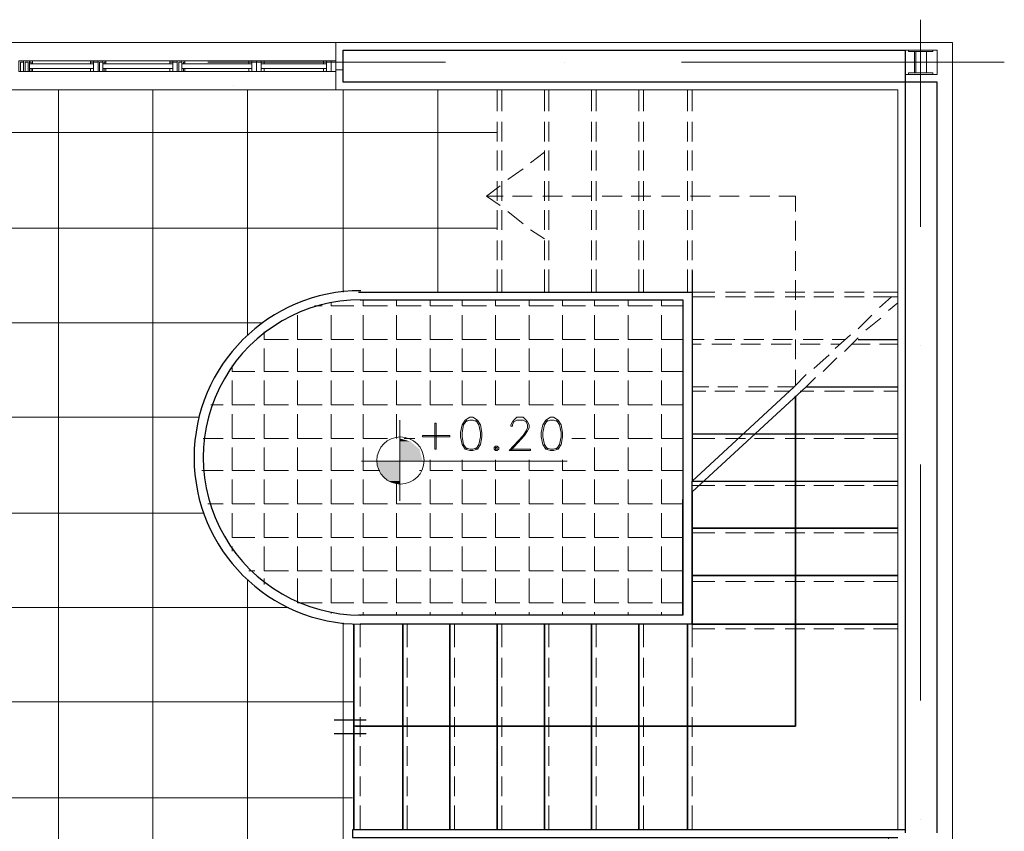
# Model space of a CAD drawing. Header units: metres. Extents: x 5.7 to 89.8, y 4 to 63.5.
# Tile 16 of 20: x 56.5 to 62.7, y 48.7 to 53.8. Entities that reach past the tile are written whole.
import ezdxf

# ---------------------------------------------------------------- set-up
doc = ezdxf.new("R2010")
doc.units = ezdxf.units.M
doc.header["$MEASUREMENT"] = 0
for name, color, linetype in [('PDF13_ax', 7, 'Continuous'), ('PDF13_column', 7, 'Continuous'), ('PDF13_furn', 7, 'Continuous'), ('PDF13_hatch-plan', 7, 'Continuous'), ('PDF13_khatchin', 7, 'Continuous'), ('PDF13_Layer5', 7, 'Continuous'), ('PDF13_STAIRS', 7, 'Continuous'), ('PDF13_Text Info.', 7, 'Continuous'), ('PDF13_textt', 7, 'Continuous'), ('PDF13_wall', 7, 'Continuous'), ('PDF13_WIN', 7, 'Continuous')]:
    doc.layers.add(name, color=color, linetype=linetype)

msp = doc.modelspace()

# ---------------------------------------------------------------- linework, layer by layer
at = {"layer": 'PDF13_ax', "lineweight": 9}
for points in [[(62.1822, 53.8159), (62.1822, 52.5061)], [(56.9236, 53.5463), (56.9236, 53.5463)], [(57.6748, 53.5463), (59.1773, 53.5463)], [(59.9285, 53.5463), (59.9285, 53.5463)], [(60.6701, 53.5463), (62.712, 53.5463)], [(62.1822, 51.7549), (62.1822, 51.7549)], [(62.1822, 51.0036), (62.1822, 49.5108)], [(62.1822, 48.7596), (62.1822, 48.7596)]]:
    msp.add_lwpolyline(points, dxfattribs=at)
at = {"layer": 'PDF13_column', "lineweight": 18}
for points in [[(62.0859, 53.6233), (62.2882, 53.6233), (62.2882, 53.4692), (62.0859, 53.4692)], [(62.2593, 53.6137), (62.1052, 53.6137), (62.1052, 53.6233), (62.2593, 53.6233)], [(62.1437, 53.4788), (62.1148, 53.4788), (62.1822, 53.4788), (62.1533, 53.4788), (62.1533, 53.6137), (62.1822, 53.6137), (62.1148, 53.6137), (62.1437, 53.6137)], [(62.2208, 53.4788), (62.1822, 53.4788), (62.2593, 53.4788), (62.2208, 53.4788), (62.2208, 53.6137), (62.2593, 53.6137), (62.1822, 53.6137), (62.2208, 53.6137)], [(62.2593, 53.4692), (62.1052, 53.4692), (62.1052, 53.4788), (62.2593, 53.4788)]]:
    msp.add_lwpolyline(points, close=True, dxfattribs=at)
at = {"layer": 'PDF13_furn', "lineweight": 18}
msp.add_lwpolyline([(57.8386, 53.4018), (57.8386, 53.4018)], dxfattribs=at)
at = {"layer": 'PDF13_hatch-plan', "lineweight": 18}
for points in [[(56.731, 44.3003), (56.731, 48.5477), (56.731, 53.3729)], [(57.3281, 44.3003), (57.3281, 48.5477), (57.3281, 53.3729)], [(57.9252, 51.8223), (57.9252, 53.3729)], [(58.532, 52.092), (58.532, 53.3729)], [(59.1291, 52.092), (59.1291, 53.3729)], [(59.5048, 53.1032), (55.7293, 53.1032), (49.8832, 53.1032)], [(59.5048, 52.4965), (55.7293, 52.4965), (49.8832, 52.4965)], [(58.349, 52.0053), (58.3972, 52.0053)], [(58.455, 52.0245), (58.455, 52.0053), (58.5994, 52.0053)], [(58.6572, 52.0438), (58.6572, 52.0053), (58.8113, 52.0053)], [(58.8691, 52.0438), (58.8691, 52.0053), (59.0232, 52.0053)], [(59.081, 52.0438), (59.081, 52.0053), (59.2255, 52.0053)], [(59.2832, 52.0438), (59.2832, 52.0053), (59.4373, 52.0053)], [(59.4951, 52.0438), (59.4951, 52.0053), (59.6492, 52.0053)], [(59.707, 52.0438), (59.707, 52.0053), (59.8611, 52.0053)], [(59.9189, 52.0438), (59.9189, 52.0053), (60.0634, 52.0053)], [(60.1212, 52.0438), (60.1212, 52.0053), (60.2753, 52.0053)], [(60.333, 52.0438), (60.333, 52.0053), (60.4871, 52.0053)], [(60.5449, 52.0438), (60.5449, 52.0053), (60.6798, 52.0053)], [(58.2431, 51.9475), (58.2431, 51.7934), (58.3972, 51.7934)], [(58.455, 51.9475), (58.455, 51.7934), (58.5994, 51.7934)], [(58.6572, 51.9475), (58.6572, 51.7934), (58.8113, 51.7934)], [(58.8691, 51.9475), (58.8691, 51.7934), (59.0232, 51.7934)], [(59.081, 51.9475), (59.081, 51.7934), (59.2255, 51.7934)], [(59.2832, 51.9475), (59.2832, 51.7934), (59.4373, 51.7934)], [(59.4951, 51.9475), (59.4951, 51.7934), (59.6492, 51.7934)], [(59.707, 51.9475), (59.707, 51.7934), (59.8611, 51.7934)], [(59.9189, 51.9475), (59.9189, 51.7934), (60.0634, 51.7934)], [(60.1212, 51.9475), (60.1212, 51.7934), (60.2753, 51.7934)], [(60.333, 51.9475), (60.333, 51.7934), (60.4871, 51.7934)], [(60.5449, 51.9475), (60.5449, 51.7934), (60.6798, 51.7934)], [(58.0216, 51.8993), (55.7293, 51.8993), (49.8832, 51.8993)], [(58.0312, 51.8415), (58.0312, 51.7934), (58.1853, 51.7934)], [(57.9734, 51.7934), (57.9734, 51.7934)], [(58.0312, 51.7356), (58.0312, 51.5911), (58.1853, 51.5911)], [(58.2431, 51.7356), (58.2431, 51.5911), (58.3972, 51.5911)], [(58.455, 51.7356), (58.455, 51.5911), (58.5994, 51.5911)], [(58.6572, 51.7356), (58.6572, 51.5911), (58.8113, 51.5911)], [(58.8691, 51.7356), (58.8691, 51.5911), (59.0232, 51.5911)], [(59.081, 51.7356), (59.081, 51.5911), (59.2255, 51.5911)], [(59.2832, 51.7356), (59.2832, 51.5911), (59.4373, 51.5911)], [(59.4951, 51.7356), (59.4951, 51.5911), (59.6492, 51.5911)], [(59.707, 51.7356), (59.707, 51.5911), (59.8611, 51.5911)], [(59.9189, 51.7356), (59.9189, 51.5911), (60.0634, 51.5911)], [(60.1212, 51.7356), (60.1212, 51.5911), (60.2753, 51.5911)], [(60.333, 51.7356), (60.333, 51.5911), (60.4871, 51.5911)], [(60.5449, 51.7356), (60.5449, 51.5911), (60.6798, 51.5911)], [(57.8289, 51.6297), (57.8289, 51.5911), (57.9734, 51.5911)], [(57.8289, 51.5333), (57.8289, 51.3792), (57.9734, 51.3792)], [(58.0312, 51.5333), (58.0312, 51.3792), (58.1853, 51.3792)], [(58.2431, 51.5333), (58.2431, 51.3792), (58.3972, 51.3792)], [(58.455, 51.5333), (58.455, 51.3792), (58.5994, 51.3792)], [(58.6572, 51.5333), (58.6572, 51.3792), (58.8113, 51.3792)], [(58.8691, 51.5333), (58.8691, 51.3792), (59.0232, 51.3792)], [(59.081, 51.5333), (59.081, 51.3792), (59.2255, 51.3792)], [(59.2832, 51.5333), (59.2832, 51.3792), (59.4373, 51.3792)], [(59.4951, 51.5333), (59.4951, 51.3792), (59.6492, 51.3792)], [(59.707, 51.5333), (59.707, 51.3792), (59.8611, 51.3792)], [(59.9189, 51.5333), (59.9189, 51.3792), (60.0634, 51.3792)], [(60.1212, 51.5333), (60.1212, 51.3792), (60.2753, 51.3792)], [(60.333, 51.5333), (60.333, 51.3792), (60.4871, 51.3792)], [(60.5449, 51.5333), (60.5449, 51.3792), (60.6798, 51.3792)], [(57.6941, 51.3792), (57.7711, 51.3792)], [(57.8289, 51.3215), (57.8289, 51.1674), (57.9734, 51.1674)], [(58.0312, 51.3215), (58.0312, 51.1674), (58.1853, 51.1674)], [(58.2431, 51.3215), (58.2431, 51.1674), (58.3972, 51.1674)], [(58.455, 51.3215), (58.455, 51.1674), (58.5994, 51.1674)], [(58.6572, 51.3215), (58.6572, 51.1674), (58.8113, 51.1674)], [(58.8691, 51.1674), (58.8691, 51.3215)], [(60.1212, 51.3215), (60.1212, 51.1674), (60.2753, 51.1674)], [(60.333, 51.3215), (60.333, 51.1674), (60.4871, 51.1674)], [(60.5449, 51.3215), (60.5449, 51.1674), (60.6798, 51.1674)], [(57.617, 51.3022), (55.7293, 51.3022), (49.8832, 51.3022)], [(57.6459, 51.1674), (57.7711, 51.1674)], [(58.9173, 51.1674), (58.9847, 51.1674)], [(59.9767, 51.1674), (60.0634, 51.1674)], [(57.8289, 51.1096), (57.8289, 50.9651), (57.9734, 50.9651)], [(58.0312, 51.1096), (58.0312, 50.9651), (58.1853, 50.9651)], [(58.2431, 51.1096), (58.2431, 50.9651), (58.3972, 50.9651)], [(58.455, 51.1096), (58.455, 50.9651), (58.5994, 50.9651)], [(58.6572, 51.1096), (58.6572, 50.9651), (58.7632, 50.9651)], [(60.1212, 51.1096), (60.1212, 50.9651), (60.2753, 50.9651)], [(60.333, 51.1096), (60.333, 50.9651), (60.4871, 50.9651)], [(60.5449, 51.1096), (60.5449, 50.9651), (60.6798, 50.9651)], [(59.081, 51.0325), (59.081, 50.9651), (59.2255, 50.9651)], [(59.2832, 51.0325), (59.2832, 50.9651), (59.4373, 50.9651)], [(59.4951, 51.0325), (59.4951, 50.9651), (59.6492, 50.9651)], [(59.707, 51.0325), (59.707, 50.9651), (59.8611, 50.9651)], [(59.9189, 51.0325), (59.9189, 50.9651), (60.0634, 50.9651)], [(57.6363, 50.9651), (57.7711, 50.9651)], [(59.0136, 50.9651), (59.0232, 50.9651)], [(57.8289, 50.9073), (57.8289, 50.7532), (57.9734, 50.7532)], [(58.0312, 50.9073), (58.0312, 50.7532), (58.1853, 50.7532)], [(58.2431, 50.9073), (58.2431, 50.7532), (58.3972, 50.7532)], [(58.455, 50.9073), (58.455, 50.7532), (58.5994, 50.7532)], [(58.6572, 50.9073), (58.6572, 50.7532), (58.8113, 50.7532)], [(58.8691, 50.8881), (58.8691, 50.7532), (59.0232, 50.7532)], [(59.081, 50.9073), (59.081, 50.7532), (59.2255, 50.7532)], [(59.2832, 50.9073), (59.2832, 50.7532), (59.4373, 50.7532)], [(59.4951, 50.9073), (59.4951, 50.7532), (59.6492, 50.7532)], [(59.707, 50.9073), (59.707, 50.7532), (59.8611, 50.7532)], [(59.9189, 50.9073), (59.9189, 50.7532), (60.0634, 50.7532)], [(60.1212, 50.9073), (60.1212, 50.7532), (60.2753, 50.7532)], [(60.333, 50.9073), (60.333, 50.7532), (60.4871, 50.7532)], [(60.5449, 50.9073), (60.5449, 50.7532), (60.6798, 50.7532)], [(57.6748, 50.7532), (57.7711, 50.7532)], [(57.6459, 50.6954), (55.7293, 50.6954), (49.8832, 50.6954)], [(57.8289, 50.6954), (57.8289, 50.5413), (57.9734, 50.5413)], [(58.0312, 50.6954), (58.0312, 50.5413), (58.1853, 50.5413)], [(58.2431, 50.6954), (58.2431, 50.5413), (58.3972, 50.5413)], [(58.455, 50.6954), (58.455, 50.5413), (58.5994, 50.5413)], [(58.6572, 50.6954), (58.6572, 50.5413), (58.8113, 50.5413)], [(58.8691, 50.6954), (58.8691, 50.5413), (59.0232, 50.5413)], [(59.081, 50.6954), (59.081, 50.5413), (59.2255, 50.5413)], [(59.2832, 50.6954), (59.2832, 50.5413), (59.4373, 50.5413)], [(59.4951, 50.6954), (59.4951, 50.5413), (59.6492, 50.5413)], [(59.707, 50.6954), (59.707, 50.5413), (59.8611, 50.5413)], [(59.9189, 50.6954), (59.9189, 50.5413), (60.0634, 50.5413)], [(60.1212, 50.6954), (60.1212, 50.5413), (60.2753, 50.5413)], [(60.333, 50.6954), (60.333, 50.5413), (60.4871, 50.5413)], [(60.5449, 50.6954), (60.5449, 50.5413), (60.6798, 50.5413)], [(57.8289, 50.4546), (57.8289, 50.4835)], [(58.0312, 50.4835), (58.0312, 50.3294), (58.1853, 50.3294)], [(58.2431, 50.4835), (58.2431, 50.3294), (58.3972, 50.3294)], [(58.455, 50.4835), (58.455, 50.3294), (58.5994, 50.3294)], [(58.6572, 50.4835), (58.6572, 50.3294), (58.8113, 50.3294)], [(58.8691, 50.4835), (58.8691, 50.3294), (59.0232, 50.3294)], [(59.081, 50.4835), (59.081, 50.3294), (59.2255, 50.3294)], [(59.2832, 50.4835), (59.2832, 50.3294), (59.4373, 50.3294)], [(59.4951, 50.4835), (59.4951, 50.3294), (59.6492, 50.3294)], [(59.707, 50.4835), (59.707, 50.3294), (59.8611, 50.3294)], [(59.9189, 50.4835), (59.9189, 50.3294), (60.0634, 50.3294)], [(60.1212, 50.4835), (60.1212, 50.3294), (60.2753, 50.3294)], [(60.333, 50.4835), (60.333, 50.3294), (60.4871, 50.3294)], [(60.5449, 50.4835), (60.5449, 50.3294), (60.6798, 50.3294)], [(57.9349, 50.3294), (57.9734, 50.3294)], [(57.9252, 44.3003), (57.9252, 48.5477), (57.9252, 50.2717)], [(58.0312, 50.2428), (58.0312, 50.2813)], [(58.2431, 50.2813), (58.2431, 50.1272), (58.3972, 50.1272)], [(58.455, 50.2813), (58.455, 50.1272), (58.5994, 50.1272)], [(58.6572, 50.2813), (58.6572, 50.1272), (58.8113, 50.1272)], [(58.8691, 50.2813), (58.8691, 50.1272), (59.0232, 50.1272)], [(59.081, 50.2813), (59.081, 50.1272), (59.2255, 50.1272)], [(59.2832, 50.2813), (59.2832, 50.1272), (59.4373, 50.1272)], [(59.4951, 50.2813), (59.4951, 50.1272), (59.6492, 50.1272)], [(59.707, 50.2813), (59.707, 50.1272), (59.8611, 50.1272)], [(59.9189, 50.2813), (59.9189, 50.1272), (60.0634, 50.1272)], [(60.1212, 50.2813), (60.1212, 50.1272), (60.2753, 50.1272)], [(60.333, 50.2813), (60.333, 50.1272), (60.4871, 50.1272)], [(60.5449, 50.2813), (60.5449, 50.1272), (60.6798, 50.1272)], [(58.1853, 50.0983), (55.7293, 50.0983), (55.1707, 50.0983)], [(58.455, 50.0598), (58.455, 50.0694)], [(58.6572, 50.0501), (58.6572, 50.0694)], [(58.8691, 50.0501), (58.8691, 50.0694)], [(59.081, 50.0501), (59.081, 50.0694)], [(59.2832, 50.0501), (59.2832, 50.0694)], [(59.4951, 50.0501), (59.4951, 50.0694)], [(59.707, 50.0501), (59.707, 50.0694)], [(59.9189, 50.0501), (59.9189, 50.0694)], [(60.1212, 50.0501), (60.1212, 50.0694)], [(60.333, 50.0501), (60.333, 50.0694)], [(60.5449, 50.0501), (60.5449, 50.0694)], [(58.532, 44.3003), (58.532, 48.5477), (58.532, 50.002)], [(58.5994, 49.5012), (55.7293, 49.5012), (55.1707, 49.5012)], [(58.5898, 48.8944), (55.7293, 48.8944), (49.8832, 48.8944)]]:
    msp.add_lwpolyline(points, dxfattribs=at)
at = {"layer": 'PDF13_khatchin', "lineweight": 18}
for points in [[(59.5048, 53.3729), (59.5048, 53.2381)], [(59.5337, 53.3729), (59.5337, 53.2381)], [(59.8033, 53.3729), (59.8033, 53.2381)], [(59.8322, 53.3729), (59.8322, 53.2381)], [(60.1019, 53.3729), (60.1019, 53.2381)], [(60.1308, 53.3729), (60.1308, 53.2381)], [(60.4005, 53.3729), (60.4005, 53.2381)], [(60.4294, 53.3729), (60.4294, 53.2381)], [(60.7087, 53.3729), (60.7087, 53.2381)], [(60.7376, 53.3729), (60.7376, 53.2381)], [(59.5048, 53.1706), (59.5048, 53.0454)], [(59.5337, 53.1706), (59.5337, 53.0454)], [(59.8033, 53.1706), (59.8033, 53.0454)], [(59.8322, 53.1706), (59.8322, 53.0454)], [(60.1019, 53.1706), (60.1019, 53.0454)], [(60.1308, 53.1706), (60.1308, 53.0454)], [(60.4005, 53.1706), (60.4005, 53.0454)], [(60.4294, 53.1706), (60.4294, 53.0454)], [(60.7087, 53.1706), (60.7087, 53.0454)], [(60.7376, 53.1706), (60.7376, 53.0454)], [(59.5048, 52.9877), (59.5048, 52.8624)], [(59.5337, 52.9877), (59.5337, 52.8624)], [(59.7167, 52.9106), (59.8033, 52.978)], [(59.8033, 52.9877), (59.8033, 52.8624)], [(59.8322, 52.9877), (59.8322, 52.8624)], [(60.1019, 52.9877), (60.1019, 52.8624)], [(60.1308, 52.9877), (60.1308, 52.8624)], [(60.4005, 52.9877), (60.4005, 52.8624)], [(60.4294, 52.9877), (60.4294, 52.8624)], [(60.7087, 52.9877), (60.7087, 52.8624)], [(60.7376, 52.9877), (60.7376, 52.8624)], [(59.5722, 52.8047), (59.6685, 52.8721)], [(59.524, 52.7661), (59.4373, 52.6987), (59.5433, 52.6987)], [(59.5048, 52.795), (59.5048, 52.6698)], [(59.5337, 52.795), (59.5337, 52.6698)], [(59.8033, 52.795), (59.8033, 52.6698)], [(59.8322, 52.795), (59.8322, 52.6698)], [(60.1019, 52.795), (60.1019, 52.6698)], [(60.1308, 52.795), (60.1308, 52.6698)], [(60.4005, 52.795), (60.4005, 52.6698)], [(60.4294, 52.795), (60.4294, 52.6698)], [(60.7087, 52.795), (60.7087, 52.6698)], [(60.7376, 52.795), (60.7376, 52.6698)], [(59.4373, 52.6987), (59.524, 52.6409)], [(59.6011, 52.6987), (59.7263, 52.6987)], [(59.7937, 52.6987), (59.9189, 52.6987)], [(59.9767, 52.6987), (60.1019, 52.6987)], [(60.1693, 52.6987), (60.2945, 52.6987)], [(60.3523, 52.6987), (60.4775, 52.6987)], [(60.5449, 52.6987), (60.6605, 52.6987)], [(60.7279, 52.6987), (60.8531, 52.6987)], [(60.9109, 52.6987), (61.0361, 52.6987)], [(61.1035, 52.6987), (61.2287, 52.6987)], [(61.3925, 52.6024), (61.3925, 52.6987), (61.2865, 52.6987)], [(59.5048, 52.612), (59.5048, 52.4868)], [(59.5337, 52.612), (59.5337, 52.4868)], [(59.5722, 52.6024), (59.6685, 52.5254)], [(59.8033, 52.612), (59.8033, 52.4868)], [(59.8322, 52.612), (59.8322, 52.4868)], [(60.1019, 52.612), (60.1019, 52.4868)], [(60.1308, 52.612), (60.1308, 52.4868)], [(60.4005, 52.612), (60.4005, 52.4868)], [(60.4294, 52.612), (60.4294, 52.4868)], [(60.7087, 52.612), (60.7087, 52.4868)], [(60.7376, 52.612), (60.7376, 52.4868)], [(61.3925, 52.4194), (61.3925, 52.5446)], [(59.7167, 52.4868), (59.8033, 52.429)], [(59.5048, 52.4194), (59.5048, 52.2942)], [(59.5337, 52.4194), (59.5337, 52.2942)], [(59.8033, 52.4194), (59.8033, 52.2942)], [(59.8322, 52.4194), (59.8322, 52.2942)], [(60.1019, 52.4194), (60.1019, 52.2942)], [(60.1308, 52.4194), (60.1308, 52.2942)], [(60.4005, 52.4194), (60.4005, 52.2942)], [(60.4294, 52.4194), (60.4294, 52.2942)], [(60.7087, 52.4194), (60.7087, 52.2942)], [(60.7376, 52.4194), (60.7376, 52.2942)], [(61.3925, 52.2268), (61.3925, 52.352)], [(59.5048, 52.2364), (59.5048, 52.092)], [(59.5337, 52.2364), (59.5337, 52.092)], [(59.8033, 52.2364), (59.8033, 52.092)], [(59.8322, 52.2364), (59.8322, 52.092)], [(60.1019, 52.2364), (60.1019, 52.092)], [(60.1308, 52.2364), (60.1308, 52.092)], [(60.4005, 52.2364), (60.4005, 52.092)], [(60.4294, 52.2364), (60.4294, 52.092)], [(60.7087, 52.2364), (60.7087, 52.092)], [(60.7376, 52.2364), (60.7376, 52.092), (60.882, 52.092)], [(61.3925, 52.0438), (61.3925, 52.169)], [(60.7376, 52.0631), (60.882, 52.0631)], [(60.9494, 52.092), (61.0746, 52.092)], [(60.9494, 52.0631), (61.0746, 52.0631)], [(61.1324, 52.092), (61.2576, 52.092)], [(61.1324, 52.0631), (61.2576, 52.0631)], [(61.3251, 52.092), (61.4503, 52.092)], [(61.3251, 52.0631), (61.4503, 52.0631)], [(61.5081, 52.092), (61.6333, 52.092)], [(61.5081, 52.0631), (61.6333, 52.0631)], [(61.7007, 52.092), (61.8259, 52.092)], [(61.7007, 52.0631), (61.8259, 52.0631)], [(61.8837, 52.092), (62.0378, 52.092)], [(61.8837, 52.0631), (62.0378, 52.0631)], [(61.9992, 52.0631), (61.9222, 51.9956)], [(62.0378, 52.0245), (61.98, 51.9764)], [(61.3925, 51.8512), (61.3925, 51.9764)], [(61.874, 51.9475), (61.7874, 51.8608)], [(61.9318, 51.9282), (61.8355, 51.8512)], [(61.7392, 51.8223), (61.6429, 51.7356)], [(60.7376, 51.7934), (60.8146, 51.7934)], [(60.7376, 51.7645), (60.7953, 51.7645)], [(60.8628, 51.7645), (60.988, 51.7645)], [(60.882, 51.7934), (61.0072, 51.7934)], [(61.0458, 51.7645), (61.171, 51.7645)], [(61.065, 51.7934), (61.1902, 51.7934)], [(61.2384, 51.7645), (61.3636, 51.7645)], [(61.248, 51.7934), (61.3732, 51.7934)], [(61.3925, 51.6682), (61.3925, 51.7934)], [(61.4214, 51.7645), (61.5466, 51.7645)], [(61.4406, 51.7934), (61.5658, 51.7934)], [(61.614, 51.7645), (61.6718, 51.7645)], [(61.6236, 51.7934), (61.7103, 51.7934)], [(61.7874, 51.803), (61.7007, 51.7163)], [(61.7488, 51.7645), (61.8644, 51.7645)], [(61.9222, 51.7645), (62.0378, 51.7645)], [(61.6044, 51.6971), (61.5081, 51.6104)], [(61.6525, 51.6778), (61.5658, 51.5911)], [(61.2769, 51.4948), (61.3828, 51.4948), (61.4599, 51.5719)], [(61.3925, 51.5044), (61.3925, 51.6008)], [(60.7376, 51.4948), (60.8435, 51.4948)], [(60.9013, 51.4948), (61.0265, 51.4948)], [(61.0939, 51.4948), (61.2191, 51.4948)], [(61.5177, 51.5526), (61.4599, 51.4948)], [(60.7376, 51.4659), (60.8242, 51.4659)], [(60.882, 51.4659), (61.0072, 51.4659)], [(61.0746, 51.4659), (61.1999, 51.4659)], [(61.2576, 51.4659), (61.354, 51.4659)], [(61.4214, 51.4659), (61.5081, 51.4659)], [(61.5755, 51.4659), (61.7007, 51.4659)], [(61.7585, 51.4659), (61.8837, 51.4659)], [(61.9511, 51.4659), (62.0378, 51.4659)], [(60.7376, 51.1674), (60.882, 51.1674)], [(60.9494, 51.1674), (61.0746, 51.1674)], [(61.1324, 51.1674), (61.2576, 51.1674)], [(61.3251, 51.1674), (61.4503, 51.1674)], [(61.5081, 51.1674), (61.6333, 51.1674)], [(61.7007, 51.1674), (61.8259, 51.1674)], [(61.8837, 51.1674), (62.0378, 51.1674)], [(60.7376, 50.8688), (60.882, 50.8688)], [(60.9494, 50.8688), (61.0746, 50.8688)], [(61.1324, 50.8688), (61.2576, 50.8688)], [(61.3251, 50.8688), (61.4503, 50.8688)], [(61.5081, 50.8688), (61.6333, 50.8688)], [(61.7007, 50.8688), (61.8259, 50.8688)], [(61.8837, 50.8688), (62.0378, 50.8688)]]:
    msp.add_lwpolyline(points, dxfattribs=at)
for points in [[(60.882, 50.5702), (60.7376, 50.5702)], [(61.0746, 50.5702), (60.9494, 50.5702)], [(61.2576, 50.5702), (61.1324, 50.5702)], [(61.4503, 50.5702), (61.3251, 50.5702)], [(61.6333, 50.5702), (61.5081, 50.5702)], [(61.8259, 50.5702), (61.7007, 50.5702)], [(62.0378, 50.5702), (61.8837, 50.5702)], [(60.882, 50.262), (60.7376, 50.262)], [(61.0746, 50.262), (60.9494, 50.262)], [(61.2576, 50.262), (61.1324, 50.262)], [(61.4503, 50.262), (61.3251, 50.262)], [(61.6333, 50.262), (61.5081, 50.262)], [(61.8259, 50.262), (61.7007, 50.262)], [(62.0378, 50.262), (61.8837, 50.262)], [(58.638, 49.8479), (58.638, 49.9923)], [(58.9365, 49.8479), (58.9365, 49.9923)], [(59.2351, 49.8479), (59.2351, 49.9923)], [(59.5337, 49.8479), (59.5337, 49.9923)], [(59.8322, 49.8479), (59.8322, 49.9923)], [(60.1308, 49.8479), (60.1308, 49.9923)], [(60.4294, 49.8479), (60.4294, 49.9923)], [(60.7376, 49.8479), (60.7376, 49.9923)], [(60.882, 49.9635), (60.7376, 49.9635)], [(61.0746, 49.9635), (60.9494, 49.9635)], [(61.2576, 49.9635), (61.1324, 49.9635)], [(61.4503, 49.9635), (61.3251, 49.9635)], [(61.6333, 49.9635), (61.5081, 49.9635)], [(61.8259, 49.9635), (61.7007, 49.9635)], [(62.0378, 49.9635), (61.8837, 49.9635)], [(58.638, 49.6553), (58.638, 49.7805)], [(58.9365, 49.6553), (58.9365, 49.7805)], [(59.2351, 49.6553), (59.2351, 49.7805)], [(59.5337, 49.6553), (59.5337, 49.7805)], [(59.8322, 49.6553), (59.8322, 49.7805)], [(60.1308, 49.6553), (60.1308, 49.7805)], [(60.4294, 49.6553), (60.4294, 49.7805)], [(60.7376, 49.6553), (60.7376, 49.7805)], [(58.638, 49.4723), (58.638, 49.5975)], [(58.9365, 49.4723), (58.9365, 49.5975)], [(59.2351, 49.4723), (59.2351, 49.5975)], [(59.5337, 49.4723), (59.5337, 49.5975)], [(59.8322, 49.4723), (59.8322, 49.5975)], [(60.1308, 49.4723), (60.1308, 49.5975)], [(60.4294, 49.4723), (60.4294, 49.5975)], [(60.7376, 49.4723), (60.7376, 49.5975)], [(58.638, 49.2796), (58.638, 49.4048)], [(58.9365, 49.2796), (58.9365, 49.4048)], [(59.2351, 49.2796), (59.2351, 49.4048)], [(59.5337, 49.2796), (59.5337, 49.4048)], [(59.8322, 49.2796), (59.8322, 49.4048)], [(60.1308, 49.2796), (60.1308, 49.4048)], [(60.4294, 49.2796), (60.4294, 49.4048)], [(60.7376, 49.2796), (60.7376, 49.4048)], [(58.638, 49.0966), (58.638, 49.2219)], [(58.9365, 49.0966), (58.9365, 49.2219)], [(59.2351, 49.0966), (59.2351, 49.2219)], [(59.5337, 49.0966), (59.5337, 49.2219)], [(59.8322, 49.0966), (59.8322, 49.2219)], [(60.1308, 49.0966), (60.1308, 49.2219)], [(60.4294, 49.0966), (60.4294, 49.2219)], [(60.7376, 49.0966), (60.7376, 49.2219)], [(58.638, 48.904), (58.638, 49.0292)], [(58.9365, 48.904), (58.9365, 49.0292)], [(59.2351, 48.904), (59.2351, 49.0292)], [(59.5337, 48.904), (59.5337, 49.0292)], [(59.8322, 48.904), (59.8322, 49.0292)], [(60.1308, 48.904), (60.1308, 49.0292)], [(60.4294, 48.904), (60.4294, 49.0292)], [(60.7376, 48.904), (60.7376, 49.0292)], [(58.638, 48.6921), (58.638, 48.8462)], [(58.9365, 48.6921), (58.9365, 48.8462)], [(59.2351, 48.6921), (59.2351, 48.8462)], [(59.5337, 48.6921), (59.5337, 48.8462)], [(59.8322, 48.6921), (59.8322, 48.8462)], [(60.1308, 48.6921), (60.1308, 48.8462)], [(60.4294, 48.6921), (60.4294, 48.8462)], [(60.7376, 48.6921), (60.7376, 48.8462)]]:
    msp.add_lwpolyline(points, close=True, dxfattribs=at)
at = {"layer": 'PDF13_Layer5', "lineweight": 13}
msp.add_lwpolyline([(49.5846, 43.8958), (49.5846, 53.6715), (62.3845, 53.6715), (62.3845, 43.8958)], close=True, dxfattribs=at)
for points in [[(58.4839, 53.3729), (58.4839, 53.6715)], [(61.98, 48.644), (61.98, 44.3003), (55.5463, 44.3003), (55.5463, 44.2425), (49.8832, 44.2425), (49.8832, 53.3729), (62.0378, 53.3729), (62.0378, 48.6921)]]:
    msp.add_lwpolyline(points, dxfattribs=at)
at = {"layer": 'PDF13_STAIRS', "lineweight": 25}
for points in [[(60.7376, 52.2268), (60.7376, 51.7645), (60.7376, 50.8977), (62.0378, 50.8977)], [(58.6283, 52.092), (60.7376, 52.092)], [(58.638, 52.0438), (60.6798, 52.0438), (60.6798, 51.7645), (60.6798, 50.7821), (60.6798, 50.0501), (60.6798, 50.7821)], [(61.7874, 51.7934), (62.0378, 51.7934)], [(61.4599, 51.4948), (62.0378, 51.4948)], [(58.6091, 49.3471), (61.3925, 49.3471), (61.3925, 51.437), (61.3925, 49.3471), (58.5994, 49.3471)], [(60.7376, 51.1962), (62.0378, 51.1962)], [(60.7376, 50.8303), (60.7376, 49.9923), (62.0378, 49.9923), (60.7376, 49.9923), (60.7376, 50.8977)], [(60.6798, 50.0501), (58.6283, 50.0501)], [(60.7376, 49.9923), (58.638, 49.9923)], [(58.6765, 49.3856), (58.4742, 49.3856)], [(58.6765, 49.2989), (58.4742, 49.2989)], [(62.0859, 48.6921), (58.5898, 48.6921), (58.5898, 48.644), (62.0378, 48.644)]]:
    msp.add_lwpolyline(points, dxfattribs=at)
for points in [[(62.0378, 50.5991), (60.7376, 50.5991)], [(62.0378, 50.3005), (60.7376, 50.3005)], [(58.5994, 48.6921), (58.5994, 49.9923)], [(58.9076, 48.6921), (58.9076, 49.9923)], [(59.2062, 48.6921), (59.2062, 49.9923)], [(59.5048, 48.6921), (59.5048, 49.9923)], [(59.8033, 48.6921), (59.8033, 49.9923)], [(60.1019, 48.6921), (60.1019, 49.9923)], [(60.4005, 48.6921), (60.4005, 49.9923)], [(60.7087, 48.6921), (60.7087, 49.9923)]]:
    msp.add_lwpolyline(points, close=True, dxfattribs=at)
for radius, start, end in [(1.0546, 90, 270), (0.9968, 89.99999, 270.00001)]:
    msp.add_arc((58.6428, 51.047), radius, start, end, dxfattribs=at)
at = {"layer": 'PDF13_Text Info.', "lineweight": 9}
for points in [[(61.3828, 51.4948), (60.7376, 50.8977)], [(61.4599, 51.4948), (60.7376, 50.8303)]]:
    msp.add_lwpolyline(points, dxfattribs=at)
at = {"layer": 'PDF13_textt', "lineweight": 20}
for points in [[(58.8884, 51.2829), (58.8884, 50.7725)], [(59.3121, 51.2829), (59.2929, 51.254), (59.2832, 51.2059), (59.2832, 51.177), (59.2929, 51.1288), (59.3121, 51.0999)], [(59.3796, 51.2733), (59.3507, 51.2829), (59.3314, 51.2829), (59.3025, 51.2733)], [(59.3699, 51.0999), (59.3892, 51.1288), (59.3988, 51.177), (59.3988, 51.2059), (59.3892, 51.254), (59.3699, 51.2829)], [(59.5914, 51.0999), (59.7167, 51.0999), (59.7167, 51.0903), (59.5818, 51.0903), (59.6685, 51.1866), (59.6878, 51.2155), (59.6974, 51.2348), (59.6974, 51.254), (59.6878, 51.2733), (59.6685, 51.2829), (59.63, 51.2829), (59.6107, 51.2733), (59.6011, 51.254), (59.6011, 51.2444), (59.5914, 51.2444), (59.5914, 51.254), (59.6011, 51.2733), (59.6107, 51.2829), (59.63, 51.3022), (59.6685, 51.3022), (59.6878, 51.2829), (59.6974, 51.2733), (59.707, 51.254), (59.707, 51.2348), (59.6974, 51.2155), (59.6781, 51.1866), (59.5914, 51.0903)], [(59.8226, 51.2829), (59.8033, 51.254), (59.7937, 51.2059), (59.7937, 51.177), (59.8033, 51.1288), (59.8226, 51.0999)], [(59.89, 51.2733), (59.8611, 51.2829), (59.8419, 51.2829), (59.813, 51.2733)], [(59.8804, 51.0999), (59.8996, 51.1288), (59.9093, 51.177), (59.9093, 51.2059), (59.8996, 51.254), (59.8804, 51.2829)], [(59.3025, 51.1096), (59.3314, 51.0999), (59.3507, 51.0999), (59.3796, 51.1096)], [(59.813, 51.1096), (59.8419, 51.0999), (59.8611, 51.0999), (59.89, 51.1096)], [(59.9478, 51.0229), (58.6476, 51.0229)]]:
    msp.add_lwpolyline(points, dxfattribs=at)
for points in [[(59.1195, 51.0999), (59.1195, 51.2637), (59.1099, 51.2637), (59.1099, 51.0999)], [(59.3314, 51.3022), (59.3025, 51.2829), (59.2832, 51.254), (59.2736, 51.2059), (59.2736, 51.177), (59.2832, 51.1288), (59.3025, 51.0999), (59.3314, 51.0903), (59.3507, 51.0903), (59.3796, 51.0999), (59.3988, 51.1288), (59.4085, 51.177), (59.4085, 51.2059), (59.3988, 51.254), (59.3796, 51.2829), (59.3507, 51.3022)], [(59.8419, 51.3022), (59.813, 51.2829), (59.7937, 51.254), (59.7841, 51.2059), (59.7841, 51.177), (59.7937, 51.1288), (59.813, 51.0999), (59.8419, 51.0903), (59.8611, 51.0903), (59.89, 51.0999), (59.9093, 51.1288), (59.9189, 51.177), (59.9189, 51.2059), (59.9093, 51.254), (59.89, 51.2829), (59.8611, 51.3022)], [(59.2062, 51.177), (59.0328, 51.177), (59.0328, 51.1866), (59.2062, 51.1866)], [(59.4951, 51.1192), (59.4855, 51.1096), (59.4855, 51.0999), (59.4951, 51.0903), (59.5048, 51.0903), (59.5144, 51.0999), (59.5144, 51.1096), (59.5048, 51.1192)], [(59.4951, 51.1096), (59.4951, 51.0999), (59.5048, 51.0999), (59.5048, 51.1096)]]:
    msp.add_lwpolyline(points, close=True, dxfattribs=at)
msp.add_circle((58.8932, 51.0277), 0.1493, dxfattribs=at)
at = {"layer": 'PDF13_textt', "transparency": 33554559}
for points in [[(58.8884, 51.1674), (58.8884, 51.1481), (58.9558, 51.1481)], [(58.8884, 51.0999), (59.0136, 51.0999), (58.8884, 51.1481)], [(59.0136, 51.0999), (58.8884, 51.1481), (58.9558, 51.1481)], [(58.8884, 51.0229), (59.0328, 51.0229), (58.8884, 51.0999)], [(59.0328, 51.0229), (58.8884, 51.0999), (59.0136, 51.0999)], [(58.7632, 50.9555), (58.8884, 50.9555), (58.7439, 51.0229)], [(58.8884, 50.9555), (58.7439, 51.0229), (58.8884, 51.0229)], [(58.7632, 50.9555), (58.8113, 50.8977), (58.8884, 50.8977)], [(58.7632, 50.9555), (58.8884, 50.9555), (58.8884, 50.8977)], [(58.8113, 50.8977), (58.8884, 50.8977), (58.8884, 50.8784)]]:
    msp.add_solid(points, dxfattribs=at)
at = {"layer": 'PDF13_wall', "lineweight": 30}
msp.add_lwpolyline([(62.2882, 48.6729), (62.2882, 53.4211), (58.532, 53.4211), (58.532, 53.6233), (62.0859, 53.6233), (62.0859, 48.6729)], dxfattribs=at)
at = {"layer": 'PDF13_WIN', "lineweight": 18}
for points in [[(56.4806, 53.5559), (56.4806, 53.4885), (56.5095, 53.4885), (56.5095, 53.5559)], [(56.5672, 53.5366), (56.548, 53.5366), (56.548, 53.5559), (56.548, 53.4885), (56.5095, 53.4885), (56.5095, 53.5559), (56.548, 53.5559), (56.5672, 53.5559)], [(56.9332, 53.5366), (56.9332, 53.5559), (56.9525, 53.5559), (56.9525, 53.5366)], [(57.0103, 53.5559), (56.9814, 53.5559), (56.9814, 53.4885), (56.9525, 53.4885), (56.9525, 53.5559), (56.9814, 53.5559), (56.9814, 53.4885), (57.0103, 53.4885)], [(57.0295, 53.5366), (57.0295, 53.5559), (57.0103, 53.5559), (57.0103, 53.5366)], [(57.4341, 53.5366), (57.4341, 53.5559), (57.4533, 53.5559), (57.4533, 53.5366)], [(57.5304, 53.5366), (57.5304, 53.5559), (57.5111, 53.5559), (57.5111, 53.5366)], [(57.9349, 53.5366), (57.9349, 53.5559), (57.9541, 53.5559), (57.9541, 53.5366)], [(58.0312, 53.5366), (58.0312, 53.5559), (58.0119, 53.5559), (58.0119, 53.5366)], [(58.4068, 53.5366), (58.4068, 53.5559), (58.4261, 53.5559), (58.4261, 53.5366)], [(58.4261, 53.5559), (58.4261, 53.4885), (58.455, 53.4885), (58.455, 53.5559)], [(58.4839, 53.5559), (58.4839, 53.4885), (58.455, 53.4885), (58.455, 53.5559)], [(56.5095, 53.4885), (56.5095, 53.5463), (56.4902, 53.5463), (56.4902, 53.4885)], [(56.5191, 53.5463), (56.5384, 53.5463), (56.5384, 53.4885), (56.5191, 53.4885)], [(56.5576, 53.5463), (56.5576, 53.5366), (56.548, 53.5366), (56.548, 53.5463)], [(56.5576, 53.4885), (56.5576, 53.5077), (56.548, 53.5077), (56.548, 53.4885)], [(56.5672, 53.5077), (56.5672, 53.4885), (56.548, 53.4885), (56.548, 53.5077)], [(56.9525, 53.5463), (56.9332, 53.5463), (56.9332, 53.5366), (56.9525, 53.5366)], [(56.9525, 53.4885), (56.9332, 53.4885), (56.9332, 53.5077), (56.9525, 53.5077)], [(56.9332, 53.5077), (56.9332, 53.4885), (56.9525, 53.4885), (56.9525, 53.5077)], [(56.9814, 53.4885), (56.9814, 53.5463), (56.9525, 53.5463), (56.9525, 53.4885)], [(56.991, 53.5463), (57.0103, 53.5463), (57.0103, 53.4885), (56.991, 53.4885)], [(57.0295, 53.5077), (57.0295, 53.4885), (57.0103, 53.4885), (57.0103, 53.5077)], [(57.0295, 53.5463), (57.0295, 53.5366), (57.0199, 53.5366), (57.0199, 53.5463)], [(57.0295, 53.4885), (57.0295, 53.5077), (57.0199, 53.5077), (57.0199, 53.4885)], [(57.4533, 53.5463), (57.4341, 53.5463), (57.4341, 53.5366), (57.4533, 53.5366)], [(57.4533, 53.4885), (57.4341, 53.4885), (57.4341, 53.5077), (57.4533, 53.5077)], [(57.4341, 53.5077), (57.4341, 53.4885), (57.4533, 53.4885), (57.4533, 53.5077)], [(57.4822, 53.4885), (57.4822, 53.5463), (57.4533, 53.5463), (57.4533, 53.4885)], [(57.4918, 53.5463), (57.5111, 53.5463), (57.5111, 53.4885), (57.4918, 53.4885)], [(57.5304, 53.5077), (57.5304, 53.4885), (57.5111, 53.4885), (57.5111, 53.5077)], [(57.5304, 53.5463), (57.5304, 53.5366), (57.5207, 53.5366), (57.5207, 53.5463)], [(57.5304, 53.4885), (57.5304, 53.5077), (57.5207, 53.5077), (57.5207, 53.4885)], [(57.9541, 53.5463), (57.9349, 53.5463), (57.9349, 53.5366), (57.9541, 53.5366)], [(57.9541, 53.4885), (57.9349, 53.4885), (57.9349, 53.5077), (57.9541, 53.5077)], [(57.9349, 53.5077), (57.9349, 53.4885), (57.9541, 53.4885), (57.9541, 53.5077)], [(57.983, 53.4885), (57.9541, 53.4885), (57.9541, 53.5463), (57.983, 53.5463), (58.0119, 53.5463), (58.0119, 53.4885), (57.983, 53.4885), (57.983, 53.5463)], [(58.0312, 53.5463), (58.0312, 53.5366), (58.0119, 53.5366), (58.0119, 53.5463)], [(58.0312, 53.4885), (58.0312, 53.5077), (58.0119, 53.5077), (58.0119, 53.4885)], [(58.0312, 53.5077), (58.0312, 53.4885), (58.0119, 53.4885), (58.0119, 53.5077)], [(58.4261, 53.5463), (58.4068, 53.5463), (58.4068, 53.5366), (58.4261, 53.5366)], [(58.4261, 53.4885), (58.4068, 53.4885), (58.4068, 53.5077), (58.4261, 53.5077)], [(58.4068, 53.5077), (58.4068, 53.4885), (58.4261, 53.4885), (58.4261, 53.5077)], [(58.455, 53.4885), (58.4261, 53.4885), (58.4261, 53.5463), (58.455, 53.5463), (58.4839, 53.5463), (58.4839, 53.4885), (58.455, 53.4885), (58.455, 53.5463)], [(58.4453, 53.4885), (58.455, 53.4885), (58.4646, 53.4885)], [(58.4839, 53.5463), (58.4839, 53.4981), (58.532, 53.4981), (58.532, 53.5463)]]:
    msp.add_lwpolyline(points, close=True, dxfattribs=at)
for points in [[(56.5287, 53.5559), (56.4998, 53.5559), (56.5287, 53.5559)], [(56.9332, 53.5559), (56.5672, 53.5559)], [(56.9718, 53.5559), (56.991, 53.5559), (56.9718, 53.5559)], [(58.4068, 53.5559), (57.0295, 53.5559)], [(57.4533, 53.4885), (57.4533, 53.5559), (57.4822, 53.5559), (57.4822, 53.4885), (57.4822, 53.5559), (57.5111, 53.5559), (57.5111, 53.4885)], [(57.4726, 53.5559), (57.4918, 53.5559), (57.4726, 53.5559)], [(57.9541, 53.4885), (57.9541, 53.5559), (57.983, 53.5559), (57.983, 53.4885), (57.983, 53.5559), (58.0119, 53.5559), (58.0119, 53.4885)], [(57.9734, 53.5559), (57.9927, 53.5559), (57.9734, 53.5559)], [(58.4453, 53.5559), (58.4646, 53.5559), (58.4453, 53.5559)], [(56.5287, 53.4885), (56.4998, 53.4885), (56.5287, 53.4885)], [(56.9332, 53.5366), (56.5672, 53.5366)], [(56.9332, 53.5077), (56.5672, 53.5077)], [(56.9332, 53.4885), (56.5672, 53.4885)], [(56.9718, 53.4885), (56.991, 53.4885), (56.9718, 53.4885)], [(57.4533, 53.5366), (57.0295, 53.5366)], [(57.4533, 53.5077), (57.0295, 53.5077)], [(57.4726, 53.4885), (57.0295, 53.4885)], [(57.4726, 53.4885), (57.4918, 53.4885), (57.4726, 53.4885)], [(58.4068, 53.4885), (57.4918, 53.4885)], [(57.9541, 53.5366), (57.5111, 53.5366)], [(57.9541, 53.5077), (57.5111, 53.5077)], [(57.9734, 53.4885), (57.9927, 53.4885), (57.9734, 53.4885)], [(58.4068, 53.5366), (58.0119, 53.5366)], [(58.4068, 53.5077), (58.0119, 53.5077)]]:
    msp.add_lwpolyline(points, dxfattribs=at)

doc.saveas('drawing.dxf')
